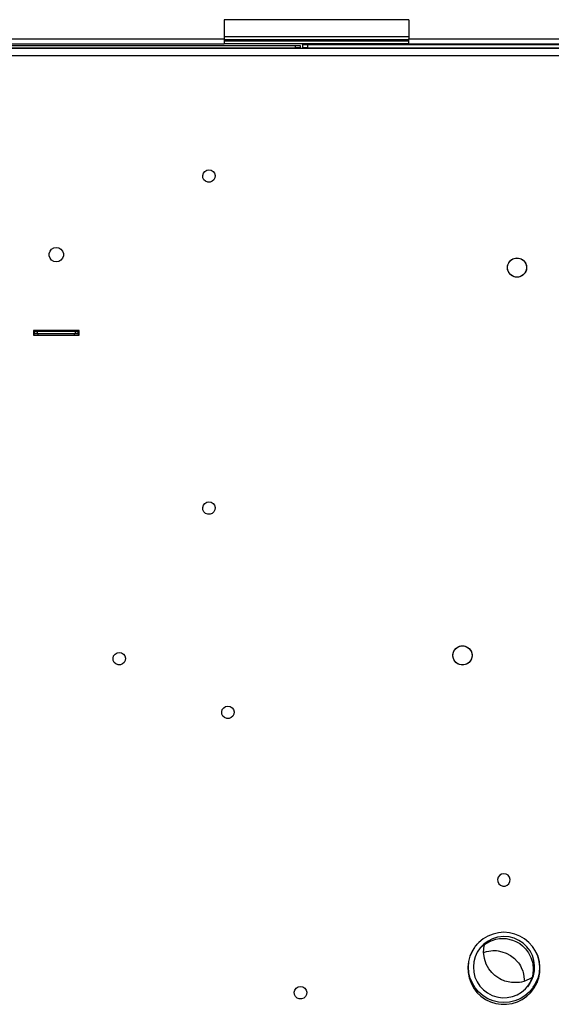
# Model space of a CAD drawing. Header units: millimetres. Extents: x 0 to 39025, y -31299 to 8400.
# Tile 210 of 256: x 14893 to 15114, y -11638 to -11228. Entities that reach past the tile are written whole.
import ezdxf

# ---------------------------------------------------------------- set-up
doc = ezdxf.new("R2010")
doc.units = ezdxf.units.MM

# ---------------------------------------------------------------- blocks, each defined once
blk = doc.blocks.new('Adapt 2 (spodaj)')
at = {"lineweight": 25}
for points in [[(869.66, 665.68), (869.66, 665.68), (792.85, 665.68), (792.85, 665.68)], [(792.85, 665.68), (792.85, 665.68), (792.85, 657.67), (792.85, 657.67)], [(869.66, 665.68), (869.66, 665.68), (869.66, 657.67), (869.66, 657.67)], [(620, 657.67), (620, 657.67), (792.85, 657.67), (792.85, 657.67)], [(620, 655.67), (620, 655.67), (792.85, 655.67), (792.85, 655.67)], [(792.85, 658.68), (792.85, 658.68), (869.66, 658.68), (869.66, 658.68)], [(792.85, 657.3), (792.85, 657.3), (869.66, 657.3), (869.66, 657.3)], [(869.66, 657.29), (869.66, 657.29), (792.85, 657.29), (792.85, 657.29)], [(869.66, 656.68), (869.66, 656.68), (792.85, 656.68), (792.85, 656.68)], [(869.66, 655.67), (869.66, 655.67), (792.85, 655.67), (792.85, 655.67)], [(869.66, 657.67), (869.66, 657.67), (982.6, 657.67), (982.6, 657.67)], [(869.66, 655.67), (869.66, 655.67), (982.6, 655.67), (982.6, 655.67)], [(1089.17, 653.63), (1089.17, 653.63), (60.83, 653.63), (60.83, 653.63)], [(617, 654.93), (617, 654.93), (822.5, 654.93), (822.5, 654.93)], [(617, 653.92), (617, 653.92), (822.5, 653.92), (822.5, 653.92)], [(819.5, 653.63), (819.5, 653.63), (819.5, 653.92), (819.5, 653.92)], [(822.5, 653.92), (822.5, 653.92), (822.5, 654.93), (822.5, 654.93)], [(822.5, 654.93), (822.5, 654.93), (824.5, 654.93), (824.5, 654.93)], [(824.5, 653.92), (824.5, 653.92), (822.5, 653.92), (822.5, 653.92)], [(824.5, 654.93), (824.5, 654.93), (824.5, 653.92), (824.5, 653.92)], [(825.5, 653.92), (825.5, 653.92), (825.5, 655.42), (825.5, 655.42)], [(825.5, 655.42), (825.5, 655.42), (827.5, 655.42), (827.5, 655.42)], [(827.5, 653.92), (827.5, 653.92), (825.5, 653.92), (825.5, 653.92)], [(827.5, 655.42), (827.5, 655.42), (827.5, 653.92), (827.5, 653.92)], [(827.5, 655.42), (827.5, 655.42), (985.6, 655.42), (985.6, 655.42)], [(827.5, 653.92), (827.5, 653.92), (985.6, 653.92), (985.6, 653.92)], [(69.85, 650.82), (69.85, 650.82), (1080.15, 650.82), (1080.15, 650.82)], [(732.5, 536.38), (732.5, 536.38), (713.5, 536.38), (713.5, 536.38)], [(713.5, 536.38), (713.5, 536.38), (713.5, 534.38), (713.5, 534.38)], [(713.5, 535.88), (713.5, 535.88), (714, 535.88), (714, 535.88)], [(713.5, 534.88), (713.5, 534.88), (714, 534.88), (714, 534.88)], [(713.5, 534.38), (713.5, 534.38), (732.5, 534.38), (732.5, 534.38)], [(714, 534.88), (714, 534.88), (714, 535.88), (714, 535.88)], [(714, 535.88), (714, 535.88), (715, 535.88), (715, 535.88)], [(715, 534.88), (715, 534.88), (714, 534.88), (714, 534.88)], [(715, 535.88), (715, 535.88), (715, 534.88), (715, 534.88)], [(731, 535.88), (731, 535.88), (715, 535.88), (715, 535.88)], [(731, 534.88), (731, 534.88), (715, 534.88), (715, 534.88)], [(715.5, 534.38), (715.5, 534.38), (715.5, 534.88), (715.5, 534.88)], [(730.5, 534.88), (730.5, 534.88), (730.5, 534.38), (730.5, 534.38)], [(731, 534.88), (731, 534.88), (731, 535.88), (731, 535.88)], [(731, 535.88), (731, 535.88), (732, 535.88), (732, 535.88)], [(732, 534.88), (732, 534.88), (731, 534.88), (731, 534.88)], [(732, 535.88), (732, 535.88), (732, 534.88), (732, 534.88)], [(732, 535.88), (732, 535.88), (732.5, 535.88), (732.5, 535.88)], [(732, 534.88), (732, 534.88), (732.5, 534.88), (732.5, 534.88)], [(732.5, 534.38), (732.5, 534.38), (732.5, 536.38), (732.5, 536.38)], [(897.91, 280.9), (897.91, 280.9), (897.53, 280.36), (897.53, 280.36)], [(899.16, 279.11), (899.16, 279.11), (899.17, 279.1), (899.17, 279.1)], [(923, 265.3), (923, 265.3), (923, 265.03), (923, 265.03)], [(918.71, 259.43), (918.71, 259.43), (918.85, 259.62), (918.85, 259.62)], [(920.25, 261.55), (920.25, 261.55), (919.81, 260.95), (919.81, 260.95)]]:
    blk.add_open_spline(points, degree=3, dxfattribs=at)
for points, knots in [([(792.85, 657.67), (792.85, 657.67), (792.85, 657.29), (792.85, 657.29), (792.85, 657.29), (792.85, 656.91), (792.85, 656.91), (792.85, 656.91), (792.85, 656.56), (792.85, 656.56), (792.85, 656.56), (792.85, 656.26), (792.85, 656.26), (792.85, 656.26), (792.85, 656.01), (792.85, 656.01), (792.85, 656.01), (792.85, 655.83), (792.85, 655.83), (792.85, 655.83), (792.85, 655.71), (792.85, 655.71), (792.85, 655.71), (792.85, 655.67), (792.85, 655.67)], [0, 0, 0, 0, 1, 1, 1, 2, 2, 2, 3, 3, 3, 4, 4, 4, 5, 5, 5, 6, 6, 6, 7, 7, 7, 8, 8, 8, 8]), ([(869.66, 655.67), (869.66, 655.67), (869.66, 655.71), (869.66, 655.71), (869.66, 655.71), (869.66, 655.83), (869.66, 655.83), (869.66, 655.83), (869.66, 656.01), (869.66, 656.01), (869.66, 656.01), (869.66, 656.26), (869.66, 656.26), (869.66, 656.26), (869.66, 656.56), (869.66, 656.56), (869.66, 656.56), (869.66, 656.91), (869.66, 656.91), (869.66, 656.91), (869.66, 657.29), (869.66, 657.29), (869.66, 657.29), (869.66, 657.67), (869.66, 657.67)], [0, 0, 0, 0, 1, 1, 1, 2, 2, 2, 3, 3, 3, 4, 4, 4, 5, 5, 5, 6, 6, 6, 7, 7, 7, 8, 8, 8, 8]), ([(835, 653.92), (835, 653.92), (835, 653.91), (835, 653.91), (835, 653.91), (835, 653.87), (835, 653.87), (835, 653.87), (835, 653.79), (835, 653.79), (835, 653.79), (835, 653.69), (835, 653.69), (835, 653.69), (835, 653.63), (835, 653.63)], [0, 0, 0, 0, 1, 1, 1, 2, 2, 2, 3, 3, 3, 4, 4, 4, 5, 5, 5, 5]), ([(786.5, 603.22), (786.5, 603.22), (785.56, 603.05), (785.56, 603.05), (785.56, 603.05), (784.75, 602.55), (784.75, 602.55), (784.75, 602.55), (784.17, 601.78), (784.17, 601.78), (784.17, 601.78), (783.91, 600.86), (783.91, 600.86), (783.91, 600.86), (784, 599.91), (784, 599.91), (784, 599.91), (784.42, 599.06), (784.42, 599.06), (784.42, 599.06), (785.13, 598.42), (785.13, 598.42), (785.13, 598.42), (786.02, 598.07), (786.02, 598.07), (786.02, 598.07), (786.98, 598.07), (786.98, 598.07), (786.98, 598.07), (787.87, 598.42), (787.87, 598.42), (787.87, 598.42), (788.57, 599.06), (788.57, 599.06), (788.57, 599.06), (789, 599.91), (789, 599.91), (789, 599.91), (789.09, 600.86), (789.09, 600.86), (789.09, 600.86), (788.83, 601.78), (788.83, 601.78), (788.83, 601.78), (788.25, 602.55), (788.25, 602.55), (788.25, 602.55), (787.44, 603.05), (787.44, 603.05), (787.44, 603.05), (786.5, 603.22), (786.5, 603.22)], [0, 0, 0, 0, 1, 1, 1, 2, 2, 2, 3, 3, 3, 4, 4, 4, 5, 5, 5, 6, 6, 6, 7, 7, 7, 8, 8, 8, 9, 9, 9, 10, 10, 10, 11, 11, 11, 12, 12, 12, 13, 13, 13, 14, 14, 14, 15, 15, 15, 16, 16, 16, 17, 17, 17, 17]), ([(723, 564.88), (723, 564.88), (724.03, 565.06), (724.03, 565.06), (724.03, 565.06), (724.93, 565.58), (724.93, 565.58), (724.93, 565.58), (725.6, 566.38), (725.6, 566.38), (725.6, 566.38), (725.96, 567.35), (725.96, 567.35), (725.96, 567.35), (725.96, 568.4), (725.96, 568.4), (725.96, 568.4), (725.6, 569.37), (725.6, 569.37), (725.6, 569.37), (724.93, 570.17), (724.93, 570.17), (724.93, 570.17), (724.03, 570.69), (724.03, 570.69), (724.03, 570.69), (723, 570.87), (723, 570.87), (723, 570.87), (721.97, 570.69), (721.97, 570.69), (721.97, 570.69), (721.07, 570.17), (721.07, 570.17), (721.07, 570.17), (720.4, 569.37), (720.4, 569.37), (720.4, 569.37), (720.05, 568.4), (720.05, 568.4), (720.05, 568.4), (720.05, 567.35), (720.05, 567.35), (720.05, 567.35), (720.4, 566.38), (720.4, 566.38), (720.4, 566.38), (721.07, 565.58), (721.07, 565.58), (721.07, 565.58), (721.97, 565.06), (721.97, 565.06), (721.97, 565.06), (723, 564.88), (723, 564.88)], [0, 0, 0, 0, 1, 1, 1, 2, 2, 2, 3, 3, 3, 4, 4, 4, 5, 5, 5, 6, 6, 6, 7, 7, 7, 8, 8, 8, 9, 9, 9, 10, 10, 10, 11, 11, 11, 12, 12, 12, 13, 13, 13, 14, 14, 14, 15, 15, 15, 16, 16, 16, 17, 17, 17, 18, 18, 18, 18]), ([(914.63, 566.52), (914.63, 566.52), (913.46, 566.35), (913.46, 566.35), (913.46, 566.35), (912.38, 565.83), (912.38, 565.83), (912.38, 565.83), (911.51, 565.02), (911.51, 565.02), (911.51, 565.02), (910.91, 563.99), (910.91, 563.99), (910.91, 563.99), (910.64, 562.82), (910.64, 562.82), (910.64, 562.82), (910.74, 561.63), (910.74, 561.63), (910.74, 561.63), (911.17, 560.52), (911.17, 560.52), (911.17, 560.52), (911.91, 559.59), (911.91, 559.59), (911.91, 559.59), (912.9, 558.92), (912.9, 558.92), (912.9, 558.92), (914.04, 558.57), (914.04, 558.57), (914.04, 558.57), (915.23, 558.57), (915.23, 558.57), (915.23, 558.57), (916.37, 558.92), (916.37, 558.92), (916.37, 558.92), (917.35, 559.59), (917.35, 559.59), (917.35, 559.59), (918.1, 560.52), (918.1, 560.52), (918.1, 560.52), (918.54, 561.63), (918.54, 561.63), (918.54, 561.63), (918.62, 562.82), (918.62, 562.82), (918.62, 562.82), (918.36, 563.99), (918.36, 563.99), (918.36, 563.99), (917.76, 565.02), (917.76, 565.02), (917.76, 565.02), (916.89, 565.83), (916.89, 565.83), (916.89, 565.83), (915.81, 566.35), (915.81, 566.35), (915.81, 566.35), (914.63, 566.52), (914.63, 566.52)], [0, 0, 0, 0, 1, 1, 1, 2, 2, 2, 3, 3, 3, 4, 4, 4, 5, 5, 5, 6, 6, 6, 7, 7, 7, 8, 8, 8, 9, 9, 9, 10, 10, 10, 11, 11, 11, 12, 12, 12, 13, 13, 13, 14, 14, 14, 15, 15, 15, 16, 16, 16, 17, 17, 17, 18, 18, 18, 19, 19, 19, 20, 20, 20, 21, 21, 21, 21]), ([(914.63, 558.52), (914.63, 558.52), (915.81, 558.7), (915.81, 558.7), (915.81, 558.7), (916.89, 559.22), (916.89, 559.22), (916.89, 559.22), (917.76, 560.03), (917.76, 560.03), (917.76, 560.03), (918.36, 561.06), (918.36, 561.06), (918.36, 561.06), (918.62, 562.23), (918.62, 562.23), (918.62, 562.23), (918.54, 563.42), (918.54, 563.42), (918.54, 563.42), (918.1, 564.52), (918.1, 564.52), (918.1, 564.52), (917.35, 565.46), (917.35, 565.46), (917.35, 565.46), (916.37, 566.13), (916.37, 566.13), (916.37, 566.13), (915.23, 566.48), (915.23, 566.48), (915.23, 566.48), (914.04, 566.48), (914.04, 566.48), (914.04, 566.48), (912.9, 566.13), (912.9, 566.13), (912.9, 566.13), (911.91, 565.46), (911.91, 565.46), (911.91, 565.46), (911.17, 564.52), (911.17, 564.52), (911.17, 564.52), (910.74, 563.42), (910.74, 563.42), (910.74, 563.42), (910.64, 562.23), (910.64, 562.23), (910.64, 562.23), (910.91, 561.06), (910.91, 561.06), (910.91, 561.06), (911.51, 560.03), (911.51, 560.03), (911.51, 560.03), (912.38, 559.22), (912.38, 559.22), (912.38, 559.22), (913.46, 558.7), (913.46, 558.7), (913.46, 558.7), (914.63, 558.52), (914.63, 558.52)], [0, 0, 0, 0, 1, 1, 1, 2, 2, 2, 3, 3, 3, 4, 4, 4, 5, 5, 5, 6, 6, 6, 7, 7, 7, 8, 8, 8, 9, 9, 9, 10, 10, 10, 11, 11, 11, 12, 12, 12, 13, 13, 13, 14, 14, 14, 15, 15, 15, 16, 16, 16, 17, 17, 17, 18, 18, 18, 19, 19, 19, 20, 20, 20, 21, 21, 21, 21]), ([(786.5, 465.04), (786.5, 465.04), (785.56, 464.87), (785.56, 464.87), (785.56, 464.87), (784.75, 464.36), (784.75, 464.36), (784.75, 464.36), (784.17, 463.6), (784.17, 463.6), (784.17, 463.6), (783.91, 462.68), (783.91, 462.68), (783.91, 462.68), (784, 461.73), (784, 461.73), (784, 461.73), (784.42, 460.88), (784.42, 460.88), (784.42, 460.88), (785.13, 460.23), (785.13, 460.23), (785.13, 460.23), (786.02, 459.89), (786.02, 459.89), (786.02, 459.89), (786.98, 459.89), (786.98, 459.89), (786.98, 459.89), (787.87, 460.23), (787.87, 460.23), (787.87, 460.23), (788.57, 460.88), (788.57, 460.88), (788.57, 460.88), (789, 461.73), (789, 461.73), (789, 461.73), (789.09, 462.68), (789.09, 462.68), (789.09, 462.68), (788.83, 463.6), (788.83, 463.6), (788.83, 463.6), (788.25, 464.36), (788.25, 464.36), (788.25, 464.36), (787.44, 464.87), (787.44, 464.87), (787.44, 464.87), (786.5, 465.04), (786.5, 465.04)], [0, 0, 0, 0, 1, 1, 1, 2, 2, 2, 3, 3, 3, 4, 4, 4, 5, 5, 5, 6, 6, 6, 7, 7, 7, 8, 8, 8, 9, 9, 9, 10, 10, 10, 11, 11, 11, 12, 12, 12, 13, 13, 13, 14, 14, 14, 15, 15, 15, 16, 16, 16, 17, 17, 17, 17]), ([(749.2, 402.38), (749.2, 402.38), (748.26, 402.2), (748.26, 402.2), (748.26, 402.2), (747.45, 401.7), (747.45, 401.7), (747.45, 401.7), (746.87, 400.93), (746.87, 400.93), (746.87, 400.93), (746.61, 400.02), (746.61, 400.02), (746.61, 400.02), (746.7, 399.06), (746.7, 399.06), (746.7, 399.06), (747.13, 398.21), (747.13, 398.21), (747.13, 398.21), (747.83, 397.57), (747.83, 397.57), (747.83, 397.57), (748.72, 397.22), (748.72, 397.22), (748.72, 397.22), (749.68, 397.22), (749.68, 397.22), (749.68, 397.22), (750.57, 397.57), (750.57, 397.57), (750.57, 397.57), (751.27, 398.21), (751.27, 398.21), (751.27, 398.21), (751.7, 399.06), (751.7, 399.06), (751.7, 399.06), (751.79, 400.02), (751.79, 400.02), (751.79, 400.02), (751.53, 400.93), (751.53, 400.93), (751.53, 400.93), (750.95, 401.7), (750.95, 401.7), (750.95, 401.7), (750.14, 402.2), (750.14, 402.2), (750.14, 402.2), (749.2, 402.38), (749.2, 402.38)], [0, 0, 0, 0, 1, 1, 1, 2, 2, 2, 3, 3, 3, 4, 4, 4, 5, 5, 5, 6, 6, 6, 7, 7, 7, 8, 8, 8, 9, 9, 9, 10, 10, 10, 11, 11, 11, 12, 12, 12, 13, 13, 13, 14, 14, 14, 15, 15, 15, 16, 16, 16, 17, 17, 17, 17]), ([(891.95, 405.11), (891.95, 405.11), (890.77, 404.94), (890.77, 404.94), (890.77, 404.94), (889.7, 404.42), (889.7, 404.42), (889.7, 404.42), (888.82, 403.61), (888.82, 403.61), (888.82, 403.61), (888.23, 402.57), (888.23, 402.57), (888.23, 402.57), (887.96, 401.41), (887.96, 401.41), (887.96, 401.41), (888.05, 400.22), (888.05, 400.22), (888.05, 400.22), (888.49, 399.11), (888.49, 399.11), (888.49, 399.11), (889.23, 398.18), (889.23, 398.18), (889.23, 398.18), (890.22, 397.51), (890.22, 397.51), (890.22, 397.51), (891.35, 397.16), (891.35, 397.16), (891.35, 397.16), (892.55, 397.16), (892.55, 397.16), (892.55, 397.16), (893.69, 397.51), (893.69, 397.51), (893.69, 397.51), (894.67, 398.18), (894.67, 398.18), (894.67, 398.18), (895.42, 399.11), (895.42, 399.11), (895.42, 399.11), (895.85, 400.22), (895.85, 400.22), (895.85, 400.22), (895.94, 401.41), (895.94, 401.41), (895.94, 401.41), (895.67, 402.57), (895.67, 402.57), (895.67, 402.57), (895.08, 403.61), (895.08, 403.61), (895.08, 403.61), (894.2, 404.42), (894.2, 404.42), (894.2, 404.42), (893.13, 404.94), (893.13, 404.94), (893.13, 404.94), (891.95, 405.11), (891.95, 405.11)], [0, 0, 0, 0, 1, 1, 1, 2, 2, 2, 3, 3, 3, 4, 4, 4, 5, 5, 5, 6, 6, 6, 7, 7, 7, 8, 8, 8, 9, 9, 9, 10, 10, 10, 11, 11, 11, 12, 12, 12, 13, 13, 13, 14, 14, 14, 15, 15, 15, 16, 16, 16, 17, 17, 17, 18, 18, 18, 19, 19, 19, 20, 20, 20, 21, 21, 21, 21]), ([(891.95, 397.11), (891.95, 397.11), (893.13, 397.29), (893.13, 397.29), (893.13, 397.29), (894.2, 397.81), (894.2, 397.81), (894.2, 397.81), (895.08, 398.62), (895.08, 398.62), (895.08, 398.62), (895.67, 399.65), (895.67, 399.65), (895.67, 399.65), (895.94, 400.81), (895.94, 400.81), (895.94, 400.81), (895.85, 402), (895.85, 402), (895.85, 402), (895.42, 403.11), (895.42, 403.11), (895.42, 403.11), (894.67, 404.04), (894.67, 404.04), (894.67, 404.04), (893.69, 404.72), (893.69, 404.72), (893.69, 404.72), (892.55, 405.07), (892.55, 405.07), (892.55, 405.07), (891.35, 405.07), (891.35, 405.07), (891.35, 405.07), (890.22, 404.72), (890.22, 404.72), (890.22, 404.72), (889.23, 404.04), (889.23, 404.04), (889.23, 404.04), (888.49, 403.11), (888.49, 403.11), (888.49, 403.11), (888.05, 402), (888.05, 402), (888.05, 402), (887.96, 400.81), (887.96, 400.81), (887.96, 400.81), (888.23, 399.65), (888.23, 399.65), (888.23, 399.65), (888.82, 398.62), (888.82, 398.62), (888.82, 398.62), (889.7, 397.81), (889.7, 397.81), (889.7, 397.81), (890.77, 397.29), (890.77, 397.29), (890.77, 397.29), (891.95, 397.11), (891.95, 397.11)], [0, 0, 0, 0, 1, 1, 1, 2, 2, 2, 3, 3, 3, 4, 4, 4, 5, 5, 5, 6, 6, 6, 7, 7, 7, 8, 8, 8, 9, 9, 9, 10, 10, 10, 11, 11, 11, 12, 12, 12, 13, 13, 13, 14, 14, 14, 15, 15, 15, 16, 16, 16, 17, 17, 17, 18, 18, 18, 19, 19, 19, 20, 20, 20, 21, 21, 21, 21]), ([(794.39, 380.01), (794.39, 380.01), (793.45, 379.84), (793.45, 379.84), (793.45, 379.84), (792.64, 379.34), (792.64, 379.34), (792.64, 379.34), (792.06, 378.58), (792.06, 378.58), (792.06, 378.58), (791.8, 377.65), (791.8, 377.65), (791.8, 377.65), (791.89, 376.7), (791.89, 376.7), (791.89, 376.7), (792.32, 375.85), (792.32, 375.85), (792.32, 375.85), (793.02, 375.21), (793.02, 375.21), (793.02, 375.21), (793.91, 374.86), (793.91, 374.86), (793.91, 374.86), (794.87, 374.86), (794.87, 374.86), (794.87, 374.86), (795.76, 375.21), (795.76, 375.21), (795.76, 375.21), (796.46, 375.85), (796.46, 375.85), (796.46, 375.85), (796.89, 376.7), (796.89, 376.7), (796.89, 376.7), (796.98, 377.65), (796.98, 377.65), (796.98, 377.65), (796.72, 378.58), (796.72, 378.58), (796.72, 378.58), (796.14, 379.34), (796.14, 379.34), (796.14, 379.34), (795.33, 379.84), (795.33, 379.84), (795.33, 379.84), (794.39, 380.01), (794.39, 380.01)], [0, 0, 0, 0, 1, 1, 1, 2, 2, 2, 3, 3, 3, 4, 4, 4, 5, 5, 5, 6, 6, 6, 7, 7, 7, 8, 8, 8, 9, 9, 9, 10, 10, 10, 11, 11, 11, 12, 12, 12, 13, 13, 13, 14, 14, 14, 15, 15, 15, 16, 16, 16, 17, 17, 17, 17]), ([(909.18, 310.27), (909.18, 310.27), (910.12, 310.1), (910.12, 310.1), (910.12, 310.1), (910.94, 309.6), (910.94, 309.6), (910.94, 309.6), (911.51, 308.84), (911.51, 308.84), (911.51, 308.84), (911.77, 307.92), (911.77, 307.92), (911.77, 307.92), (911.69, 306.97), (911.69, 306.97), (911.69, 306.97), (911.26, 306.11), (911.26, 306.11), (911.26, 306.11), (910.55, 305.47), (910.55, 305.47), (910.55, 305.47), (909.66, 305.12), (909.66, 305.12), (909.66, 305.12), (908.71, 305.12), (908.71, 305.12), (908.71, 305.12), (907.82, 305.47), (907.82, 305.47), (907.82, 305.47), (907.11, 306.11), (907.11, 306.11), (907.11, 306.11), (906.68, 306.97), (906.68, 306.97), (906.68, 306.97), (906.59, 307.92), (906.59, 307.92), (906.59, 307.92), (906.86, 308.84), (906.86, 308.84), (906.86, 308.84), (907.43, 309.6), (907.43, 309.6), (907.43, 309.6), (908.25, 310.1), (908.25, 310.1), (908.25, 310.1), (909.18, 310.27), (909.18, 310.27)], [0, 0, 0, 0, 1, 1, 1, 2, 2, 2, 3, 3, 3, 4, 4, 4, 5, 5, 5, 6, 6, 6, 7, 7, 7, 8, 8, 8, 9, 9, 9, 10, 10, 10, 11, 11, 11, 12, 12, 12, 13, 13, 13, 14, 14, 14, 15, 15, 15, 16, 16, 16, 17, 17, 17, 17]), ([(896.92, 279.52), (896.92, 279.52), (896.01, 278.04), (896.01, 278.04), (896.01, 278.04), (895.07, 275.95), (895.07, 275.95), (895.07, 275.95), (894.46, 273.73), (894.46, 273.73), (894.46, 273.73), (894.19, 271.45), (894.19, 271.45), (894.19, 271.45), (894.28, 269.15), (894.28, 269.15), (894.28, 269.15), (894.72, 266.9), (894.72, 266.9), (894.72, 266.9), (895.5, 264.74), (895.5, 264.74), (895.5, 264.74), (896.59, 262.72), (896.59, 262.72), (896.59, 262.72), (897.99, 260.9), (897.99, 260.9), (897.99, 260.9), (899.64, 259.31), (899.64, 259.31), (899.64, 259.31), (901.52, 257.98), (901.52, 257.98), (901.52, 257.98), (903.58, 256.96), (903.58, 256.96), (903.58, 256.96), (905.77, 256.27), (905.77, 256.27), (905.77, 256.27), (908.04, 255.92), (908.04, 255.92), (908.04, 255.92), (910.33, 255.92), (910.33, 255.92), (910.33, 255.92), (912.6, 256.27), (912.6, 256.27), (912.6, 256.27), (914.79, 256.96), (914.79, 256.96), (914.79, 256.96), (916.85, 257.98), (916.85, 257.98), (916.85, 257.98), (918.73, 259.31), (918.73, 259.31), (918.73, 259.31), (920.38, 260.9), (920.38, 260.9), (920.38, 260.9), (921.77, 262.72), (921.77, 262.72), (921.77, 262.72), (922.87, 264.74), (922.87, 264.74), (922.87, 264.74), (923.65, 266.9), (923.65, 266.9), (923.65, 266.9), (924.09, 269.15), (924.09, 269.15), (924.09, 269.15), (924.17, 271.45), (924.17, 271.45), (924.17, 271.45), (923.91, 273.73), (923.91, 273.73), (923.91, 273.73), (923.3, 275.95), (923.3, 275.95), (923.3, 275.95), (922.36, 278.04), (922.36, 278.04), (922.36, 278.04), (921.11, 279.97), (921.11, 279.97), (921.11, 279.97), (919.59, 281.69), (919.59, 281.69), (919.59, 281.69), (917.81, 283.15), (917.81, 283.15), (917.81, 283.15), (915.84, 284.32), (915.84, 284.32), (915.84, 284.32), (913.71, 285.18), (913.71, 285.18), (913.71, 285.18), (911.47, 285.7), (911.47, 285.7), (911.47, 285.7), (909.18, 285.88), (909.18, 285.88)], [0, 0, 0, 0, 1, 1, 1, 2, 2, 2, 3, 3, 3, 4, 4, 4, 5, 5, 5, 6, 6, 6, 7, 7, 7, 8, 8, 8, 9, 9, 9, 10, 10, 10, 11, 11, 11, 12, 12, 12, 13, 13, 13, 14, 14, 14, 15, 15, 15, 16, 16, 16, 17, 17, 17, 18, 18, 18, 19, 19, 19, 20, 20, 20, 21, 21, 21, 22, 22, 22, 23, 23, 23, 24, 24, 24, 25, 25, 25, 26, 26, 26, 27, 27, 27, 28, 28, 28, 29, 29, 29, 30, 30, 30, 31, 31, 31, 32, 32, 32, 33, 33, 33, 34, 34, 34, 35, 35, 35, 35]), ([(909.22, 284.13), (909.22, 284.13), (911.33, 283.95), (911.33, 283.95), (911.33, 283.95), (913.44, 283.41), (913.44, 283.41), (913.44, 283.41), (915.38, 282.54), (915.38, 282.54), (915.38, 282.54), (917.19, 281.33), (917.19, 281.33), (917.19, 281.33), (918.73, 279.88), (918.73, 279.88), (918.73, 279.88), (920.04, 278.14), (920.04, 278.14), (920.04, 278.14), (921.01, 276.25), (921.01, 276.25), (921.01, 276.25), (921.66, 274.17), (921.66, 274.17), (921.66, 274.17), (921.95, 272.08), (921.95, 272.08), (921.95, 272.08), (921.89, 269.9), (921.89, 269.9), (921.89, 269.9), (921.47, 267.82), (921.47, 267.82), (921.47, 267.82), (920.68, 265.79), (920.68, 265.79), (920.68, 265.79), (919.6, 263.97), (919.6, 263.97), (919.6, 263.97), (918.19, 262.31), (918.19, 262.31), (918.19, 262.31), (916.57, 260.95), (916.57, 260.95), (916.57, 260.95), (914.68, 259.86), (914.68, 259.86), (914.68, 259.86), (912.7, 259.11), (912.7, 259.11), (912.7, 259.11), (910.56, 258.7), (910.56, 258.7), (910.56, 258.7), (908.45, 258.65), (908.45, 258.65), (908.45, 258.65), (906.29, 258.97), (906.29, 258.97), (906.29, 258.97), (904.28, 259.63), (904.28, 259.63), (904.28, 259.63), (902.35, 260.64), (902.35, 260.64), (902.35, 260.64), (900.67, 261.92), (900.67, 261.92), (900.67, 261.92), (899.18, 263.52), (899.18, 263.52), (899.18, 263.52), (898.02, 265.29), (898.02, 265.29), (898.02, 265.29), (897.15, 267.28), (897.15, 267.28), (897.15, 267.28), (896.64, 269.34), (896.64, 269.34), (896.64, 269.34), (896.47, 271.51), (896.47, 271.51), (896.47, 271.51), (896.67, 273.62), (896.67, 273.62), (896.67, 273.62), (897.24, 275.73), (897.24, 275.73), (897.24, 275.73), (898.12, 277.65), (898.12, 277.65), (898.12, 277.65), (899.35, 279.45), (899.35, 279.45), (899.35, 279.45), (900.83, 280.97), (900.83, 280.97), (900.83, 280.97), (902.58, 282.26), (902.58, 282.26), (902.58, 282.26), (904.47, 283.21), (904.47, 283.21), (904.47, 283.21), (906.56, 283.84), (906.56, 283.84), (906.56, 283.84), (909.22, 284.13), (909.22, 284.13)], [0, 0, 0, 0, 1, 1, 1, 2, 2, 2, 3, 3, 3, 4, 4, 4, 5, 5, 5, 6, 6, 6, 7, 7, 7, 8, 8, 8, 9, 9, 9, 10, 10, 10, 11, 11, 11, 12, 12, 12, 13, 13, 13, 14, 14, 14, 15, 15, 15, 16, 16, 16, 17, 17, 17, 18, 18, 18, 19, 19, 19, 20, 20, 20, 21, 21, 21, 22, 22, 22, 23, 23, 23, 24, 24, 24, 25, 25, 25, 26, 26, 26, 27, 27, 27, 28, 28, 28, 29, 29, 29, 30, 30, 30, 31, 31, 31, 32, 32, 32, 33, 33, 33, 34, 34, 34, 35, 35, 35, 36, 36, 36, 37, 37, 37, 37]), ([(909.18, 285.88), (909.18, 285.88), (906.89, 285.7), (906.89, 285.7), (906.89, 285.7), (904.66, 285.18), (904.66, 285.18), (904.66, 285.18), (902.53, 284.32), (902.53, 284.32), (902.53, 284.32), (900.55, 283.15), (900.55, 283.15), (900.55, 283.15), (898.78, 281.69), (898.78, 281.69), (898.78, 281.69), (897.28, 280.01), (897.28, 280.01)], [0, 0, 0, 0, 1, 1, 1, 2, 2, 2, 3, 3, 3, 4, 4, 4, 5, 5, 5, 6, 6, 6, 6]), ([(899.04, 278.95), (899.04, 278.95), (900.28, 280.2), (900.28, 280.2), (900.28, 280.2), (901.53, 281.15), (901.53, 281.15), (901.53, 281.15), (903.86, 282.39), (903.86, 282.39), (903.86, 282.39), (905.83, 283.01), (905.83, 283.01), (905.83, 283.01), (907.42, 283.26), (907.42, 283.26), (907.42, 283.26), (910.06, 283.24), (910.06, 283.24), (910.06, 283.24), (912.73, 282.65), (912.73, 282.65), (912.73, 282.65), (913.4, 282.4), (913.4, 282.4), (913.4, 282.4), (914.11, 282.09), (914.11, 282.09), (914.11, 282.09), (915.75, 281.16), (915.75, 281.16), (915.75, 281.16), (916.96, 280.24), (916.96, 280.24), (916.96, 280.24), (918.2, 279.01), (918.2, 279.01), (918.2, 279.01), (919.41, 277.41), (919.41, 277.41), (919.41, 277.41), (920.45, 275.4), (920.45, 275.4), (920.45, 275.4), (921.17, 273), (921.17, 273), (921.17, 273), (921.41, 270.28), (921.41, 270.28), (921.41, 270.28), (921.02, 267.43), (921.02, 267.43), (921.02, 267.43), (919.96, 264.68), (919.96, 264.68), (919.96, 264.68), (918.95, 263.2), (918.95, 263.2)], [0, 0, 0, 0, 1, 1, 1, 2, 2, 2, 3, 3, 3, 4, 4, 4, 5, 5, 5, 6, 6, 6, 7, 7, 7, 8, 8, 8, 9, 9, 9, 10, 10, 10, 11, 11, 11, 12, 12, 12, 13, 13, 13, 14, 14, 14, 15, 15, 15, 16, 16, 16, 17, 17, 17, 18, 18, 18, 19, 19, 19, 19]), ([(909.22, 256.63), (909.22, 256.63), (906.92, 256.81), (906.92, 256.81), (906.92, 256.81), (904.66, 257.35), (904.66, 257.35), (904.66, 257.35), (902.53, 258.23), (902.53, 258.23), (902.53, 258.23), (900.55, 259.44), (900.55, 259.44), (900.55, 259.44), (898.79, 260.95), (898.79, 260.95), (898.79, 260.95), (897.29, 262.71), (897.29, 262.71), (897.29, 262.71), (896.08, 264.68), (896.08, 264.68), (896.08, 264.68), (895.2, 266.82), (895.2, 266.82), (895.2, 266.82), (894.65, 269.07), (894.65, 269.07), (894.65, 269.07), (894.47, 271.38), (894.47, 271.38), (894.47, 271.38), (894.65, 273.68), (894.65, 273.68), (894.65, 273.68), (895.2, 275.94), (895.2, 275.94), (895.2, 275.94), (896.08, 278.07), (896.08, 278.07), (896.08, 278.07), (897.27, 280.01), (897.27, 280.01)], [0, 0, 0, 0, 1, 1, 1, 2, 2, 2, 3, 3, 3, 4, 4, 4, 5, 5, 5, 6, 6, 6, 7, 7, 7, 8, 8, 8, 9, 9, 9, 10, 10, 10, 11, 11, 11, 12, 12, 12, 13, 13, 13, 14, 14, 14, 14]), ([(897.32, 280.08), (897.32, 280.08), (897.43, 280.24), (897.43, 280.24), (897.43, 280.24), (897.54, 280.38), (897.54, 280.38), (897.54, 280.38), (897.35, 280.1), (897.35, 280.1), (897.35, 280.1), (897.28, 280.01), (897.28, 280.01)], [0, 0, 0, 0, 1, 1, 1, 2, 2, 2, 3, 3, 3, 4, 4, 4, 4]), ([(920.9, 267.12), (920.9, 267.12), (920.02, 266.53), (920.02, 266.53), (920.02, 266.53), (918.5, 265.8), (918.5, 265.8), (918.5, 265.8), (917.47, 265.43), (917.47, 265.43), (917.47, 265.43), (916.53, 265.18), (916.53, 265.18), (916.53, 265.18), (915.69, 265.02), (915.69, 265.02), (915.69, 265.02), (914.94, 264.93), (914.94, 264.93), (914.94, 264.93), (912.31, 264.95), (912.31, 264.95), (912.31, 264.95), (909.64, 265.54), (909.64, 265.54), (909.64, 265.54), (908.97, 265.79), (908.97, 265.79), (908.97, 265.79), (908.62, 265.94), (908.62, 265.94), (908.62, 265.94), (908.25, 266.1), (908.25, 266.1), (908.25, 266.1), (907.47, 266.51), (907.47, 266.51), (907.47, 266.51), (906.62, 267.02), (906.62, 267.02), (906.62, 267.02), (905.4, 267.93), (905.4, 267.93), (905.4, 267.93), (904.14, 269.14), (904.14, 269.14), (904.14, 269.14), (902.9, 270.71), (902.9, 270.71), (902.9, 270.71), (901.83, 272.67), (901.83, 272.67), (901.83, 272.67), (901.05, 275), (901.05, 275), (901.05, 275), (900.74, 277.61), (900.74, 277.61), (900.74, 277.61), (901.03, 280.31), (901.03, 280.31), (901.03, 280.31), (901.25, 280.94), (901.25, 280.94)], [0, 0, 0, 0, 1, 1, 1, 2, 2, 2, 3, 3, 3, 4, 4, 4, 5, 5, 5, 6, 6, 6, 7, 7, 7, 8, 8, 8, 9, 9, 9, 10, 10, 10, 11, 11, 11, 12, 12, 12, 13, 13, 13, 14, 14, 14, 15, 15, 15, 16, 16, 16, 17, 17, 17, 18, 18, 18, 19, 19, 19, 20, 20, 20, 21, 21, 21, 21]), ([(900.76, 277.49), (900.76, 277.49), (901.97, 277.87), (901.97, 277.87), (901.97, 277.87), (902.95, 278.08), (902.95, 278.08), (902.95, 278.08), (903.81, 278.21), (903.81, 278.21), (903.81, 278.21), (904.61, 278.27), (904.61, 278.27), (904.61, 278.27), (905.35, 278.28), (905.35, 278.28), (905.35, 278.28), (906.09, 278.25), (906.09, 278.25), (906.09, 278.25), (906.84, 278.16), (906.84, 278.16), (906.84, 278.16), (908.39, 277.82), (908.39, 277.82), (908.39, 277.82), (910.1, 277.19), (910.1, 277.19), (910.1, 277.19), (911.98, 276.17), (911.98, 276.17), (911.98, 276.17), (913.6, 274.92), (913.6, 274.92), (913.6, 274.92), (914.74, 273.77), (914.74, 273.77), (914.74, 273.77), (915.19, 273.22), (915.19, 273.22), (915.19, 273.22), (915.62, 272.62), (915.62, 272.62), (915.62, 272.62), (916.02, 271.97), (916.02, 271.97), (916.02, 271.97), (916.39, 271.28), (916.39, 271.28), (916.39, 271.28), (917, 269.75), (917, 269.75), (917, 269.75), (917.17, 269.2), (917.17, 269.2), (917.17, 269.2), (917.36, 268.46), (917.36, 268.46), (917.36, 268.46), (917.54, 267.45), (917.54, 267.45), (917.54, 267.45), (917.68, 266.18), (917.68, 266.18), (917.68, 266.18), (917.69, 265.51), (917.69, 265.51)], [0, 0, 0, 0, 1, 1, 1, 2, 2, 2, 3, 3, 3, 4, 4, 4, 5, 5, 5, 6, 6, 6, 7, 7, 7, 8, 8, 8, 9, 9, 9, 10, 10, 10, 11, 11, 11, 12, 12, 12, 13, 13, 13, 14, 14, 14, 15, 15, 15, 16, 16, 16, 17, 17, 17, 18, 18, 18, 19, 19, 19, 20, 20, 20, 21, 21, 21, 22, 22, 22, 22]), ([(922.63, 277.52), (922.63, 277.52), (923.25, 275.94), (923.25, 275.94), (923.25, 275.94), (923.79, 273.68), (923.79, 273.68), (923.79, 273.68), (923.97, 271.38), (923.97, 271.38), (923.97, 271.38), (923.79, 269.07), (923.79, 269.07), (923.79, 269.07), (923.25, 266.82), (923.25, 266.82), (923.25, 266.82), (922.36, 264.68), (922.36, 264.68), (922.36, 264.68), (921.16, 262.71), (921.16, 262.71), (921.16, 262.71), (919.65, 260.95), (919.65, 260.95), (919.65, 260.95), (917.89, 259.44), (917.89, 259.44), (917.89, 259.44), (915.92, 258.23), (915.92, 258.23), (915.92, 258.23), (913.78, 257.35), (913.78, 257.35), (913.78, 257.35), (911.53, 256.81), (911.53, 256.81), (911.53, 256.81), (909.22, 256.63), (909.22, 256.63)], [0, 0, 0, 0, 1, 1, 1, 2, 2, 2, 3, 3, 3, 4, 4, 4, 5, 5, 5, 6, 6, 6, 7, 7, 7, 8, 8, 8, 9, 9, 9, 10, 10, 10, 11, 11, 11, 12, 12, 12, 13, 13, 13, 13]), ([(824.57, 263.31), (824.57, 263.31), (823.63, 263.13), (823.63, 263.13), (823.63, 263.13), (822.82, 262.63), (822.82, 262.63), (822.82, 262.63), (822.25, 261.87), (822.25, 261.87), (822.25, 261.87), (821.98, 260.95), (821.98, 260.95), (821.98, 260.95), (822.07, 260), (822.07, 260), (822.07, 260), (822.5, 259.14), (822.5, 259.14), (822.5, 259.14), (823.21, 258.5), (823.21, 258.5), (823.21, 258.5), (824.09, 258.15), (824.09, 258.15), (824.09, 258.15), (825.05, 258.15), (825.05, 258.15), (825.05, 258.15), (825.94, 258.5), (825.94, 258.5), (825.94, 258.5), (826.65, 259.14), (826.65, 259.14), (826.65, 259.14), (827.07, 260), (827.07, 260), (827.07, 260), (827.16, 260.95), (827.16, 260.95), (827.16, 260.95), (826.9, 261.87), (826.9, 261.87), (826.9, 261.87), (826.32, 262.63), (826.32, 262.63), (826.32, 262.63), (825.51, 263.13), (825.51, 263.13), (825.51, 263.13), (824.57, 263.31), (824.57, 263.31)], [0, 0, 0, 0, 1, 1, 1, 2, 2, 2, 3, 3, 3, 4, 4, 4, 5, 5, 5, 6, 6, 6, 7, 7, 7, 8, 8, 8, 9, 9, 9, 10, 10, 10, 11, 11, 11, 12, 12, 12, 13, 13, 13, 14, 14, 14, 15, 15, 15, 16, 16, 16, 17, 17, 17, 17]), ([(921.41, 263.11), (921.41, 263.11), (921.66, 263.46), (921.66, 263.46), (921.66, 263.46), (923.03, 265.34), (923.03, 265.34), (923.03, 265.34), (923.26, 265.66), (923.26, 265.66)], [0, 0, 0, 0, 1, 1, 1, 2, 2, 2, 3, 3, 3, 3])]:
    blk.add_open_spline(points, degree=3, knots=knots, dxfattribs=at)

msp = doc.modelspace()

# ---------------------------------------------------------------- block references
at = {"color": 1}
msp.add_blockref('Adapt 2 (spodaj)', (14184.86, -11893.57), dxfattribs=at)

doc.saveas('drawing.dxf')
